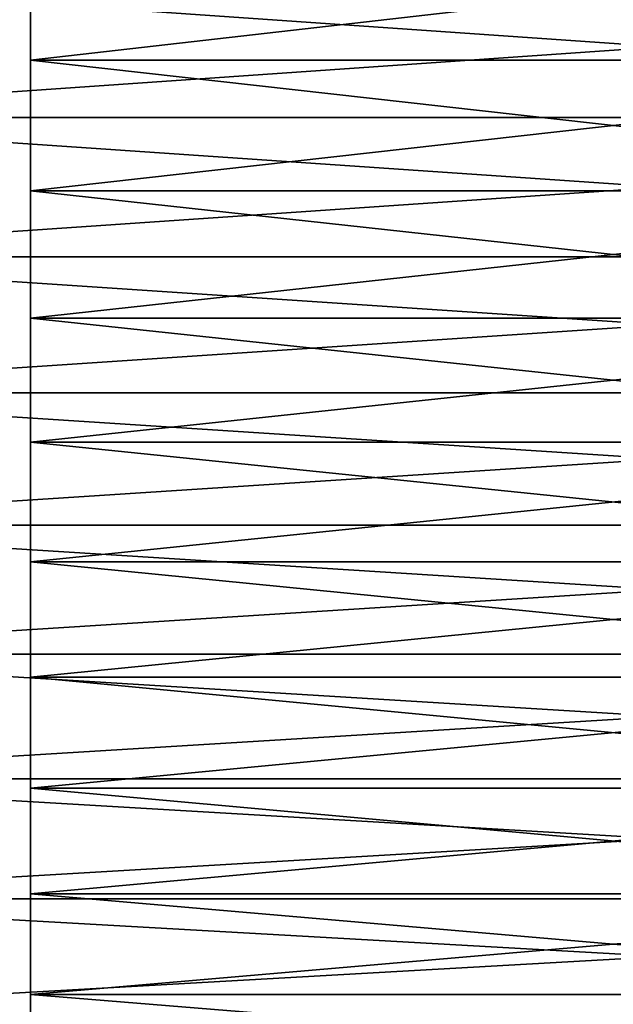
# Model space of a CAD drawing. Header units: metres. Extents: x -17 to 65, y -30 to 30.
# Tile 215 of 256: x 47.9 to 54, y -19.7 to -9.6. Entities that reach past the tile are written whole.
import ezdxf

# ---------------------------------------------------------------- set-up
doc = ezdxf.new("R2010")
doc.units = ezdxf.units.M
doc.layers.add('solid_508461', color=7, linetype='CONTINUOUS')

msp = doc.modelspace()

# ---------------------------------------------------------------- linework, layer by layer
at = {"layer": 'solid_508461'}
for points in [[(48, -9.993826, 25.082329), (48, -9.993826, -25.082329), (48, -8.621131, -25.586639)], [(60, -8.621131, -25.586639), (48, -8.621131, -25.586639), (48, -9.993826, -25.082329)], [(48, -8.621131, 25.586639), (48, -9.993826, 25.082329), (48, -8.621131, -25.586639)], [(60, -9.993826, -25.082329), (60, -8.621131, -25.586639), (48, -9.993826, -25.082329)], [(60, -9.993826, 25.082329), (48, -9.993826, 25.082329), (48, -8.621131, 25.586639)], [(60, -8.621131, 25.586639), (60, -9.993826, 25.082329), (48, -8.621131, 25.586639)], [(44, -9.123446, -28.579062), (65, -9.123444, -28.579062), (65, -10.582579, -28.071493)], [(44, -10.582563, 28.071505), (65, -10.582579, 28.071493), (65, -9.123444, 28.579062)], [(44, -9.123446, 28.579062), (44, -10.582563, 28.071505), (65, -9.123444, 28.579062)], [(44, -10.582563, -28.071505), (44, -9.123446, -28.579062), (65, -10.582579, -28.071493)], [(48, -11.336921, 24.504576), (48, -11.336921, -24.504576), (48, -9.993826, -25.082329)], [(60, -9.993826, -25.082329), (48, -9.993826, -25.082329), (48, -11.336921, -24.504576)], [(48, -9.993826, 25.082329), (48, -11.336921, 24.504576), (48, -9.993826, -25.082329)], [(60, -11.336921, -24.504576), (60, -9.993826, -25.082329), (48, -11.336921, -24.504576)], [(60, -11.336921, 24.504576), (48, -11.336921, 24.504576), (48, -9.993826, 25.082329)], [(60, -9.993826, 25.082329), (60, -11.336921, 24.504576), (48, -9.993826, 25.082329)], [(44, -10.582563, -28.071505), (65, -10.582579, -28.071493), (65, -12.013584, -27.489523)], [(44, -12.013618, -27.489506), (44, -10.582563, -28.071505), (65, -12.013584, -27.489523)], [(44, -10.582563, 28.071505), (44, -12.013618, 27.489506), (65, -10.582579, 28.071493)], [(44, -12.013618, 27.489506), (65, -12.013584, 27.489523), (65, -10.582579, 28.071493)], [(48, -12.647047, 23.854815), (48, -12.647047, -23.854815), (48, -11.336921, -24.504576)], [(60, -11.336921, -24.504576), (48, -11.336921, -24.504576), (48, -12.647047, -23.854815)], [(48, -11.336921, 24.504576), (48, -12.647047, 23.854815), (48, -11.336921, -24.504576)], [(60, -12.647047, -23.854815), (60, -11.336921, -24.504576), (48, -12.647047, -23.854815)], [(60, -12.647047, 23.854815), (48, -12.647047, 23.854815), (48, -11.336921, 24.504576)], [(60, -11.336921, 24.504576), (60, -12.647047, 23.854815), (48, -11.336921, 24.504576)], [(44, -12.013618, -27.489506), (65, -12.013584, -27.489523), (65, -13.412889, -26.834574)], [(44, -13.412815, 26.834612), (65, -13.412889, 26.834574), (65, -12.013584, 27.489523)], [(44, -12.013618, 27.489506), (44, -13.412815, 26.834612), (65, -12.013584, 27.489523)], [(44, -13.412815, -26.834612), (44, -12.013618, -27.489506), (65, -13.412889, -26.834574)], [(48, -13.919911, 23.135168), (48, -13.919911, -23.135168), (48, -12.647047, -23.854815)], [(60, -12.647047, -23.854815), (48, -12.647047, -23.854815), (48, -13.919911, -23.135168)], [(48, -12.647047, 23.854815), (48, -13.919911, 23.135168), (48, -12.647047, -23.854815)], [(60, -13.919911, -23.135168), (60, -12.647047, -23.854815), (48, -13.919911, -23.135168)], [(60, -13.919911, 23.135168), (48, -13.919911, 23.135168), (48, -12.647047, 23.854815)], [(60, -12.647047, 23.854815), (60, -13.919911, 23.135168), (48, -12.647047, 23.854815)], [(44, -13.412815, -26.834612), (65, -13.412889, -26.834574), (65, -14.776381, -26.108591)], [(44, -14.776443, -26.108557), (44, -13.412815, -26.834612), (65, -14.776381, -26.108591)], [(44, -13.412815, 26.834612), (44, -14.776443, 26.108557), (65, -13.412889, 26.834574)], [(44, -14.776443, 26.108557), (65, -14.776381, 26.108591), (65, -13.412889, 26.834574)], [(48, -15.152138, 22.347538), (48, -15.152138, -22.347538), (48, -13.919911, -23.135168)], [(60, -13.919911, -23.135168), (48, -13.919911, -23.135168), (48, -15.152138, -22.347538)], [(48, -13.919911, 23.135168), (48, -15.152138, 22.347538), (48, -13.919911, -23.135168)], [(60, -15.152138, -22.347538), (60, -13.919911, -23.135168), (48, -15.152138, -22.347538)], [(60, -15.152138, 22.347538), (48, -15.152138, 22.347538), (48, -13.919911, 23.135168)], [(60, -13.919911, 23.135168), (60, -15.152138, 22.347538), (48, -13.919911, 23.135168)], [(44, -14.776443, -26.108557), (65, -14.776381, -26.108591), (65, -16.100878, -25.313269)], [(44, -16.100887, 25.313267), (65, -16.100878, 25.313269), (65, -14.776381, 26.108591)], [(44, -14.776443, 26.108557), (44, -16.100887, 25.313267), (65, -14.776381, 26.108591)], [(44, -16.100887, -25.313267), (44, -14.776443, -26.108557), (65, -16.100878, -25.313269)], [(48, -16.339636, 21.494566), (48, -16.339636, -21.494566), (48, -15.152138, -22.347538)], [(60, -15.152138, -22.347538), (48, -15.152138, -22.347538), (48, -16.339636, -21.494566)], [(48, -15.152138, 22.347538), (48, -16.339636, 21.494566), (48, -15.152138, -22.347538)], [(60, -16.339636, -21.494566), (60, -15.152138, -22.347538), (48, -16.339636, -21.494566)], [(60, -16.339636, 21.494566), (48, -16.339636, 21.494566), (48, -15.152138, 22.347538)], [(60, -15.152138, 22.347538), (60, -16.339636, 21.494566), (48, -15.152138, 22.347538)], [(44, -16.100887, -25.313267), (65, -16.100878, -25.313269), (65, -17.382622, -24.450859)], [(44, -17.382633, 24.45085), (65, -17.382622, 24.450859), (65, -16.100878, 25.313269)], [(44, -16.100887, 25.313267), (44, -17.382633, 24.45085), (65, -16.100878, 25.313269)], [(44, -17.382633, -24.45085), (44, -16.100887, -25.313267), (65, -17.382622, -24.450859)], [(48, -17.479473, 20.578339), (48, -17.479473, -20.578339), (48, -16.339636, -21.494566)], [(60, -16.339636, -21.494566), (48, -16.339636, -21.494566), (48, -17.479473, -20.578339)], [(48, -16.339636, 21.494566), (48, -17.479473, 20.578339), (48, -16.339636, -21.494566)], [(60, -17.479473, -20.578339), (60, -16.339636, -21.494566), (48, -17.479473, -20.578339)], [(60, -17.479473, 20.578339), (48, -17.479473, 20.578339), (48, -16.339636, 21.494566)], [(60, -16.339636, 21.494566), (60, -17.479473, 20.578339), (48, -16.339636, 21.494566)], [(44, -17.382633, -24.45085), (65, -17.382622, -24.450859), (65, -18.618374, -23.52352)], [(44, -18.618286, 23.523594), (65, -18.618374, 23.52352), (65, -17.382622, 24.450859)], [(44, -17.382633, 24.45085), (44, -18.618286, 23.523594), (65, -17.382622, 24.450859)], [(44, -18.618286, -23.523594), (44, -17.382633, -24.45085), (65, -18.618374, -23.52352)], [(48, -18.567818, 19.601938), (48, -18.567818, -19.601938), (48, -17.479473, -20.578339)], [(60, -17.479473, -20.578339), (48, -17.479473, -20.578339), (48, -18.567818, -19.601938)], [(48, -17.479473, 20.578339), (48, -18.567818, 19.601938), (48, -17.479473, -20.578339)], [(60, -18.567818, -19.601938), (60, -17.479473, -20.578339), (48, -18.567818, -19.601938)], [(60, -18.567818, 19.601938), (48, -18.567818, 19.601938), (48, -17.479473, 20.578339)], [(60, -17.479473, 20.578339), (60, -18.567818, 19.601938), (48, -17.479473, 20.578339)], [(44, -18.618286, -23.523594), (65, -18.618374, -23.52352), (65, -19.804489, -22.534023)], [(44, -19.804564, -22.533957), (44, -18.618286, -23.523594), (65, -19.804489, -22.534023)], [(44, -18.618286, 23.523594), (44, -19.804564, 22.533957), (65, -18.618374, 23.52352)], [(44, -19.804564, 22.533957), (65, -19.804489, 22.534023), (65, -18.618374, 23.52352)], [(48, -19.601938, 18.567818), (48, -19.601938, -18.567818), (48, -18.567818, -19.601938)], [(60, -18.567818, -19.601938), (48, -18.567818, -19.601938), (48, -19.601938, -18.567818)], [(48, -18.567818, 19.601938), (48, -19.601938, 18.567818), (48, -18.567818, -19.601938)], [(60, -19.601938, -18.567818), (60, -18.567818, -19.601938), (48, -19.601938, -18.567818)], [(60, -19.601938, 18.567818), (48, -19.601938, 18.567818), (48, -18.567818, 19.601938)], [(60, -18.567818, 19.601938), (60, -19.601938, 18.567818), (48, -18.567818, 19.601938)], [(48, -20.578339, 17.479473), (48, -20.578339, -17.479473), (48, -19.601938, -18.567818)], [(60, -19.601938, -18.567818), (48, -19.601938, -18.567818), (48, -20.578339, -17.479473)], [(48, -19.601938, 18.567818), (48, -20.578339, 17.479473), (48, -19.601938, -18.567818)], [(60, -20.578339, -17.479473), (60, -19.601938, -18.567818), (48, -20.578339, -17.479473)], [(60, -20.578339, 17.479473), (48, -20.578339, 17.479473), (48, -19.601938, 18.567818)], [(60, -19.601938, 18.567818), (60, -20.578339, 17.479473), (48, -19.601938, 18.567818)]]:
    msp.add_3dface(points, dxfattribs=at)

doc.saveas('drawing.dxf')
